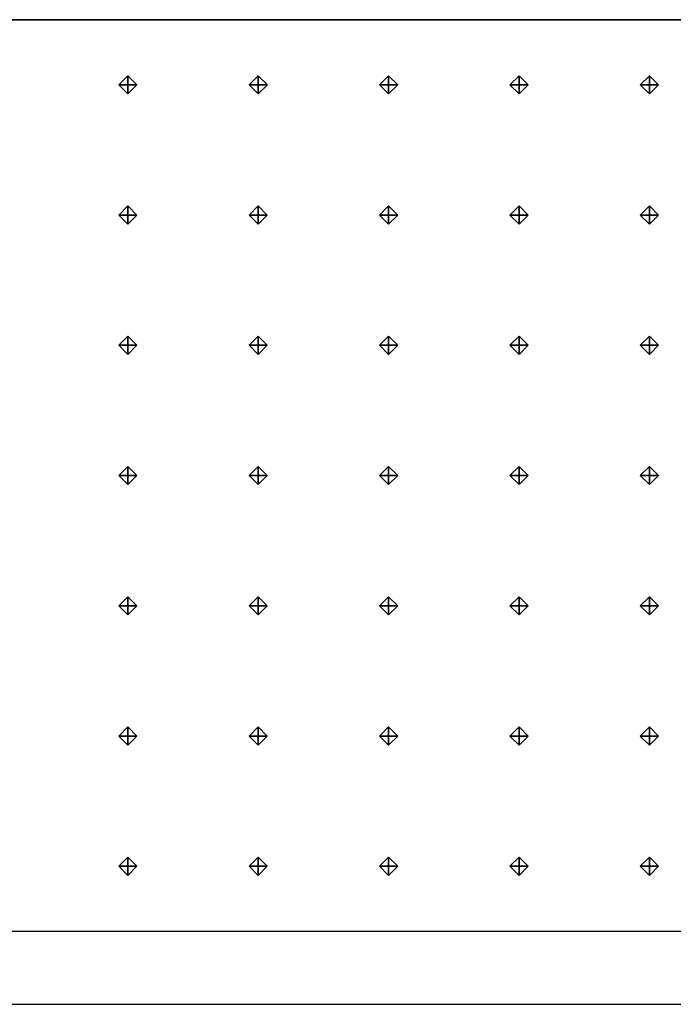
# Model space of a CAD drawing. Header units: inches. Extents: x 0.1 to 82.8, y 0.2 to 48.3.
# Tile 55 of 110: x 25.1 to 26.9, y 0.2 to 2.9. Entities that reach past the tile are written whole.
import ezdxf

# ---------------------------------------------------------------- set-up
doc = ezdxf.new("R2010")
doc.units = ezdxf.units.IN
doc.header["$MEASUREMENT"] = 0
doc.layers.add('DLX_CALC', color=3, linetype='Continuous', true_color=0x00ff00)
doc.layers.add('DLX_CONT', color=7, linetype='Continuous', true_color=0x969696)

msp = doc.modelspace()

# ---------------------------------------------------------------- linework, layer by layer
at = {"layer": 'DLX_CALC'}
for points in [[(45.5733, 2.913, 0), (0.3485, 2.9132, 0), (0.3485, 0.4132, 0), (45.5733, 0.413, 0), (45.5733, 2.913, 0)], [(45.5733, 2.913, 0), (0.4956, 2.9132, 0)], [(0.4956, 0.4132, 0), (45.5733, 0.413, 0)]]:
    msp.add_polyline3d(points, dxfattribs=at)
at = {"layer": 'DLX_CONT'}
for points in [[(0.3485, 2.9132, 0), (45.5733, 2.913, 0)], [(45.5733, 2.913, 0), (0.3485, 2.9132, 0)], [(45.5733, 2.913, 0), (0.3485, 2.9132, 0)], [(0.3485, 2.9132, 0), (45.5733, 2.913, 0)], [(0.3485, 2.9132, 0), (45.5733, 2.913, 0)], [(45.5733, 2.913, 0), (0.3485, 2.9132, 0)], [(0.3485, 0.4132, 0), (45.6485, 0.413, 0)], [(0.3485, 0.4132, 0), (45.5733, 0.413, 0)], [(45.5733, 0.413, 0), (0.3485, 0.4132, 0)], [(45.5733, 0.413, 0), (0.3485, 0.4132, 0)], [(0.3485, 0.4132, 0), (45.5733, 0.413, 0)], [(0.3485, 0.4132, 0), (45.5733, 0.413, 0)], [(45.5733, 0.413, 0), (0.3485, 0.4132, 0)], [(45.5733, 0.413, 0), (0.3485, 0.4132, 0)], [(0.3485, 0.4132, 0), (45.5733, 0.413, 0)], [(45.5733, 0.413, 0), (0.3485, 0.4132, 0)], [(45.5733, 0.413, 0), (0.3485, 0.4132, 0)], [(0.3485, 0.4132, 0), (45.5733, 0.413, 0)], [(0.3485, 0.4132, 0), (45.5733, 0.413, 0)], [(45.5733, 0.413, 0), (0.3485, 0.4132, 0)], [(45.5733, 0.413, 0), (0.3485, 0.4132, 0)], [(0.3485, 0.4132, 0), (45.5733, 0.413, 0)], [(0.3485, 0.4132, 0), (45.5733, 0.413, 0)], [(45.5733, 0.413, 0), (0.3485, 0.4132, 0)], [(45.5733, 0.413, 0), (0.3485, 0.4132, 0)], [(0.3485, 0.4132, 0), (45.5733, 0.413, 0)], [(0.3485, 0.4132, 0), (45.5733, 0.413, 0)], [(45.5733, 0.413, 0), (0.3485, 0.4132, 0)], [(45.5733, 0.413, 0), (0.3485, 0.4132, 0)], [(0.3485, 0.4132, 0), (45.5733, 0.413, 0)], [(0.3485, 0.4132, 0), (45.5733, 0.413, 0)], [(45.5733, 0.413, 0), (0.3485, 0.4132, 0)], [(0.3485, 0.4132, 0), (45.5733, 0.413, 0)], [(45.5733, 0.413, 0), (0.3485, 0.4132, 0)], [(0.3485, 0.4132, 0), (45.5733, 0.413, 0)], [(0.3889, 0.4132, 0), (45.6485, 0.413, 0)], [(45.6485, 0.413, 0), (0.3889, 0.4132, 0)], [(45.6137, 0.413, 0), (0.3889, 0.4132, 0)], [(0.3889, 0.4132, 0), (45.6137, 0.413, 0)], [(45.6485, 0.413, 0), (0.4237, 0.4132, 0)], [(0.4237, 0.4132, 0), (45.6485, 0.413, 0)], [(0.4237, 0.4132, 0), (45.6485, 0.413, 0)], [(45.6137, 0.413, 0), (0.4237, 0.4132, 0)], [(45.6485, 0.413, 0), (0.4237, 0.4132, 0)], [(0.4237, 0.4132, 0), (45.6137, 0.413, 0)], [(0.4237, 0.4132, 0), (45.6137, 0.413, 0)], [(45.6137, 0.413, 0), (0.4237, 0.4132, 0)], [(0.1485, 0.2132, 0), (45.8485, 0.213, 0)]]:
    msp.add_polyline3d(points, dxfattribs=at)

# ---------------------------------------------------------------- meshes
at = {"layer": 'DLX_CALC'}
mesh = msp.add_polyface(dxfattribs=at)
corners = [(25.3599, 2.7095), (25.3849, 2.7345), (25.3599, 2.7345), (25.3849, 2.7345), (25.3599, 2.7595), (25.3599, 2.7345), (25.3599, 2.7595), (25.3349, 2.7345), (25.3599, 2.7345), (25.3349, 2.7345), (25.3599, 2.7095), (25.3599, 2.7345), (25.3849, 2.7345), (25.3599, 2.7095), (25.3599, 2.7345), (25.3599, 2.7595), (25.3849, 2.7345), (25.3599, 2.7345), (25.3349, 2.7345), (25.3599, 2.7595), (25.3599, 2.7345), (25.3599, 2.7095), (25.3349, 2.7345), (25.3599, 2.7345)]
mesh.append_faces([[corners[k] for k in face] for face in [(0, 1, 2), (3, 4, 5), (6, 7, 8), (9, 10, 11), (12, 13, 14), (15, 16, 17), (18, 19, 20), (21, 22, 23)]])
mesh = msp.add_polyface(dxfattribs=at)
corners = [(25.7177, 2.7095), (25.7427, 2.7345), (25.7177, 2.7345), (25.7427, 2.7345), (25.7177, 2.7595), (25.7177, 2.7345), (25.7177, 2.7595), (25.6927, 2.7345), (25.7177, 2.7345), (25.6927, 2.7345), (25.7177, 2.7095), (25.7177, 2.7345), (25.7427, 2.7345), (25.7177, 2.7095), (25.7177, 2.7345), (25.7177, 2.7595), (25.7427, 2.7345), (25.7177, 2.7345), (25.6927, 2.7345), (25.7177, 2.7595), (25.7177, 2.7345), (25.7177, 2.7095), (25.6927, 2.7345), (25.7177, 2.7345)]
mesh.append_faces([[corners[k] for k in face] for face in [(0, 1, 2), (3, 4, 5), (6, 7, 8), (9, 10, 11), (12, 13, 14), (15, 16, 17), (18, 19, 20), (21, 22, 23)]])
mesh = msp.add_polyface(dxfattribs=at)
corners = [(26.0754, 2.7095), (26.1004, 2.7345), (26.0754, 2.7345), (26.1004, 2.7345), (26.0754, 2.7595), (26.0754, 2.7345), (26.0754, 2.7595), (26.0504, 2.7345), (26.0754, 2.7345), (26.0504, 2.7345), (26.0754, 2.7095), (26.0754, 2.7345), (26.1004, 2.7345), (26.0754, 2.7095), (26.0754, 2.7345), (26.0754, 2.7595), (26.1004, 2.7345), (26.0754, 2.7345), (26.0504, 2.7345), (26.0754, 2.7595), (26.0754, 2.7345), (26.0754, 2.7095), (26.0504, 2.7345), (26.0754, 2.7345)]
mesh.append_faces([[corners[k] for k in face] for face in [(0, 1, 2), (3, 4, 5), (6, 7, 8), (9, 10, 11), (12, 13, 14), (15, 16, 17), (18, 19, 20), (21, 22, 23)]])
mesh = msp.add_polyface(dxfattribs=at)
corners = [(26.4332, 2.7095), (26.4582, 2.7345), (26.4332, 2.7345), (26.4582, 2.7345), (26.4332, 2.7595), (26.4332, 2.7345), (26.4332, 2.7595), (26.4082, 2.7345), (26.4332, 2.7345), (26.4082, 2.7345), (26.4332, 2.7095), (26.4332, 2.7345), (26.4582, 2.7345), (26.4332, 2.7095), (26.4332, 2.7345), (26.4332, 2.7595), (26.4582, 2.7345), (26.4332, 2.7345), (26.4082, 2.7345), (26.4332, 2.7595), (26.4332, 2.7345), (26.4332, 2.7095), (26.4082, 2.7345), (26.4332, 2.7345)]
mesh.append_faces([[corners[k] for k in face] for face in [(0, 1, 2), (3, 4, 5), (6, 7, 8), (9, 10, 11), (12, 13, 14), (15, 16, 17), (18, 19, 20), (21, 22, 23)]])
mesh = msp.add_polyface(dxfattribs=at)
corners = [(26.7909, 2.7095), (26.8159, 2.7345), (26.7909, 2.7345), (26.8159, 2.7345), (26.7909, 2.7595), (26.7909, 2.7345), (26.7909, 2.7595), (26.7659, 2.7345), (26.7909, 2.7345), (26.7659, 2.7345), (26.7909, 2.7095), (26.7909, 2.7345), (26.8159, 2.7345), (26.7909, 2.7095), (26.7909, 2.7345), (26.7909, 2.7595), (26.8159, 2.7345), (26.7909, 2.7345), (26.7659, 2.7345), (26.7909, 2.7595), (26.7909, 2.7345), (26.7909, 2.7095), (26.7659, 2.7345), (26.7909, 2.7345)]
mesh.append_faces([[corners[k] for k in face] for face in [(0, 1, 2), (3, 4, 5), (6, 7, 8), (9, 10, 11), (12, 13, 14), (15, 16, 17), (18, 19, 20), (21, 22, 23)]])
mesh = msp.add_polyface(dxfattribs=at)
corners = [(25.3599, 2.3524), (25.3849, 2.3774), (25.3599, 2.3774), (25.3849, 2.3774), (25.3599, 2.4024), (25.3599, 2.3774), (25.3599, 2.4024), (25.3349, 2.3774), (25.3599, 2.3774), (25.3349, 2.3774), (25.3599, 2.3524), (25.3599, 2.3774), (25.3849, 2.3774), (25.3599, 2.3524), (25.3599, 2.3774), (25.3599, 2.4024), (25.3849, 2.3774), (25.3599, 2.3774), (25.3349, 2.3774), (25.3599, 2.4024), (25.3599, 2.3774), (25.3599, 2.3524), (25.3349, 2.3774), (25.3599, 2.3774)]
mesh.append_faces([[corners[k] for k in face] for face in [(0, 1, 2), (3, 4, 5), (6, 7, 8), (9, 10, 11), (12, 13, 14), (15, 16, 17), (18, 19, 20), (21, 22, 23)]])
mesh = msp.add_polyface(dxfattribs=at)
corners = [(25.7176, 2.3524), (25.7426, 2.3774), (25.7176, 2.3774), (25.7426, 2.3774), (25.7176, 2.4024), (25.7176, 2.3774), (25.7176, 2.4024), (25.6926, 2.3774), (25.7176, 2.3774), (25.6926, 2.3774), (25.7176, 2.3524), (25.7176, 2.3774), (25.7426, 2.3774), (25.7176, 2.3524), (25.7176, 2.3774), (25.7176, 2.4024), (25.7426, 2.3774), (25.7176, 2.3774), (25.6926, 2.3774), (25.7176, 2.4024), (25.7176, 2.3774), (25.7176, 2.3524), (25.6926, 2.3774), (25.7176, 2.3774)]
mesh.append_faces([[corners[k] for k in face] for face in [(0, 1, 2), (3, 4, 5), (6, 7, 8), (9, 10, 11), (12, 13, 14), (15, 16, 17), (18, 19, 20), (21, 22, 23)]])
mesh = msp.add_polyface(dxfattribs=at)
corners = [(26.0754, 2.3524), (26.1004, 2.3774), (26.0754, 2.3774), (26.1004, 2.3774), (26.0754, 2.4024), (26.0754, 2.3774), (26.0754, 2.4024), (26.0504, 2.3774), (26.0754, 2.3774), (26.0504, 2.3774), (26.0754, 2.3524), (26.0754, 2.3774), (26.1004, 2.3774), (26.0754, 2.3524), (26.0754, 2.3774), (26.0754, 2.4024), (26.1004, 2.3774), (26.0754, 2.3774), (26.0504, 2.3774), (26.0754, 2.4024), (26.0754, 2.3774), (26.0754, 2.3524), (26.0504, 2.3774), (26.0754, 2.3774)]
mesh.append_faces([[corners[k] for k in face] for face in [(0, 1, 2), (3, 4, 5), (6, 7, 8), (9, 10, 11), (12, 13, 14), (15, 16, 17), (18, 19, 20), (21, 22, 23)]])
mesh = msp.add_polyface(dxfattribs=at)
corners = [(26.4332, 2.3524), (26.4582, 2.3774), (26.4332, 2.3774), (26.4582, 2.3774), (26.4332, 2.4024), (26.4332, 2.3774), (26.4332, 2.4024), (26.4082, 2.3774), (26.4332, 2.3774), (26.4082, 2.3774), (26.4332, 2.3524), (26.4332, 2.3774), (26.4582, 2.3774), (26.4332, 2.3524), (26.4332, 2.3774), (26.4332, 2.4024), (26.4582, 2.3774), (26.4332, 2.3774), (26.4082, 2.3774), (26.4332, 2.4024), (26.4332, 2.3774), (26.4332, 2.3524), (26.4082, 2.3774), (26.4332, 2.3774)]
mesh.append_faces([[corners[k] for k in face] for face in [(0, 1, 2), (3, 4, 5), (6, 7, 8), (9, 10, 11), (12, 13, 14), (15, 16, 17), (18, 19, 20), (21, 22, 23)]])
mesh = msp.add_polyface(dxfattribs=at)
corners = [(26.7909, 2.3524), (26.8159, 2.3774), (26.7909, 2.3774), (26.8159, 2.3774), (26.7909, 2.4024), (26.7909, 2.3774), (26.7909, 2.4024), (26.7659, 2.3774), (26.7909, 2.3774), (26.7659, 2.3774), (26.7909, 2.3524), (26.7909, 2.3774), (26.8159, 2.3774), (26.7909, 2.3524), (26.7909, 2.3774), (26.7909, 2.4024), (26.8159, 2.3774), (26.7909, 2.3774), (26.7659, 2.3774), (26.7909, 2.4024), (26.7909, 2.3774), (26.7909, 2.3524), (26.7659, 2.3774), (26.7909, 2.3774)]
mesh.append_faces([[corners[k] for k in face] for face in [(0, 1, 2), (3, 4, 5), (6, 7, 8), (9, 10, 11), (12, 13, 14), (15, 16, 17), (18, 19, 20), (21, 22, 23)]])
mesh = msp.add_polyface(dxfattribs=at)
corners = [(25.3599, 1.9952), (25.3849, 2.0202), (25.3599, 2.0202), (25.3849, 2.0202), (25.3599, 2.0452), (25.3599, 2.0202), (25.3599, 2.0452), (25.3349, 2.0202), (25.3599, 2.0202), (25.3349, 2.0202), (25.3599, 1.9952), (25.3599, 2.0202), (25.3849, 2.0202), (25.3599, 1.9952), (25.3599, 2.0202), (25.3599, 2.0452), (25.3849, 2.0202), (25.3599, 2.0202), (25.3349, 2.0202), (25.3599, 2.0452), (25.3599, 2.0202), (25.3599, 1.9952), (25.3349, 2.0202), (25.3599, 2.0202)]
mesh.append_faces([[corners[k] for k in face] for face in [(0, 1, 2), (3, 4, 5), (6, 7, 8), (9, 10, 11), (12, 13, 14), (15, 16, 17), (18, 19, 20), (21, 22, 23)]])
mesh = msp.add_polyface(dxfattribs=at)
corners = [(25.7176, 1.9952), (25.7426, 2.0202), (25.7176, 2.0202), (25.7426, 2.0202), (25.7176, 2.0452), (25.7176, 2.0202), (25.7176, 2.0452), (25.6926, 2.0202), (25.7176, 2.0202), (25.6926, 2.0202), (25.7176, 1.9952), (25.7176, 2.0202), (25.7426, 2.0202), (25.7176, 1.9952), (25.7176, 2.0202), (25.7176, 2.0452), (25.7426, 2.0202), (25.7176, 2.0202), (25.6926, 2.0202), (25.7176, 2.0452), (25.7176, 2.0202), (25.7176, 1.9952), (25.6926, 2.0202), (25.7176, 2.0202)]
mesh.append_faces([[corners[k] for k in face] for face in [(0, 1, 2), (3, 4, 5), (6, 7, 8), (9, 10, 11), (12, 13, 14), (15, 16, 17), (18, 19, 20), (21, 22, 23)]])
mesh = msp.add_polyface(dxfattribs=at)
corners = [(26.0754, 1.9952), (26.1004, 2.0202), (26.0754, 2.0202), (26.1004, 2.0202), (26.0754, 2.0452), (26.0754, 2.0202), (26.0754, 2.0452), (26.0504, 2.0202), (26.0754, 2.0202), (26.0504, 2.0202), (26.0754, 1.9952), (26.0754, 2.0202), (26.1004, 2.0202), (26.0754, 1.9952), (26.0754, 2.0202), (26.0754, 2.0452), (26.1004, 2.0202), (26.0754, 2.0202), (26.0504, 2.0202), (26.0754, 2.0452), (26.0754, 2.0202), (26.0754, 1.9952), (26.0504, 2.0202), (26.0754, 2.0202)]
mesh.append_faces([[corners[k] for k in face] for face in [(0, 1, 2), (3, 4, 5), (6, 7, 8), (9, 10, 11), (12, 13, 14), (15, 16, 17), (18, 19, 20), (21, 22, 23)]])
mesh = msp.add_polyface(dxfattribs=at)
corners = [(26.4332, 1.9952), (26.4582, 2.0202), (26.4332, 2.0202), (26.4582, 2.0202), (26.4332, 2.0452), (26.4332, 2.0202), (26.4332, 2.0452), (26.4082, 2.0202), (26.4332, 2.0202), (26.4082, 2.0202), (26.4332, 1.9952), (26.4332, 2.0202), (26.4582, 2.0202), (26.4332, 1.9952), (26.4332, 2.0202), (26.4332, 2.0452), (26.4582, 2.0202), (26.4332, 2.0202), (26.4082, 2.0202), (26.4332, 2.0452), (26.4332, 2.0202), (26.4332, 1.9952), (26.4082, 2.0202), (26.4332, 2.0202)]
mesh.append_faces([[corners[k] for k in face] for face in [(0, 1, 2), (3, 4, 5), (6, 7, 8), (9, 10, 11), (12, 13, 14), (15, 16, 17), (18, 19, 20), (21, 22, 23)]])
mesh = msp.add_polyface(dxfattribs=at)
corners = [(26.7909, 1.9952), (26.8159, 2.0202), (26.7909, 2.0202), (26.8159, 2.0202), (26.7909, 2.0452), (26.7909, 2.0202), (26.7909, 2.0452), (26.7659, 2.0202), (26.7909, 2.0202), (26.7659, 2.0202), (26.7909, 1.9952), (26.7909, 2.0202), (26.8159, 2.0202), (26.7909, 1.9952), (26.7909, 2.0202), (26.7909, 2.0452), (26.8159, 2.0202), (26.7909, 2.0202), (26.7659, 2.0202), (26.7909, 2.0452), (26.7909, 2.0202), (26.7909, 1.9952), (26.7659, 2.0202), (26.7909, 2.0202)]
mesh.append_faces([[corners[k] for k in face] for face in [(0, 1, 2), (3, 4, 5), (6, 7, 8), (9, 10, 11), (12, 13, 14), (15, 16, 17), (18, 19, 20), (21, 22, 23)]])
mesh = msp.add_polyface(dxfattribs=at)
corners = [(25.3599, 1.6381), (25.3849, 1.6631), (25.3599, 1.6631), (25.3849, 1.6631), (25.3599, 1.6881), (25.3599, 1.6631), (25.3599, 1.6881), (25.3349, 1.6631), (25.3599, 1.6631), (25.3349, 1.6631), (25.3599, 1.6381), (25.3599, 1.6631), (25.3849, 1.6631), (25.3599, 1.6381), (25.3599, 1.6631), (25.3599, 1.6881), (25.3849, 1.6631), (25.3599, 1.6631), (25.3349, 1.6631), (25.3599, 1.6881), (25.3599, 1.6631), (25.3599, 1.6381), (25.3349, 1.6631), (25.3599, 1.6631)]
mesh.append_faces([[corners[k] for k in face] for face in [(0, 1, 2), (3, 4, 5), (6, 7, 8), (9, 10, 11), (12, 13, 14), (15, 16, 17), (18, 19, 20), (21, 22, 23)]])
mesh = msp.add_polyface(dxfattribs=at)
corners = [(25.7176, 1.6381), (25.7426, 1.6631), (25.7176, 1.6631), (25.7426, 1.6631), (25.7176, 1.6881), (25.7176, 1.6631), (25.7176, 1.6881), (25.6926, 1.6631), (25.7176, 1.6631), (25.6926, 1.6631), (25.7176, 1.6381), (25.7176, 1.6631), (25.7426, 1.6631), (25.7176, 1.6381), (25.7176, 1.6631), (25.7176, 1.6881), (25.7426, 1.6631), (25.7176, 1.6631), (25.6926, 1.6631), (25.7176, 1.6881), (25.7176, 1.6631), (25.7176, 1.6381), (25.6926, 1.6631), (25.7176, 1.6631)]
mesh.append_faces([[corners[k] for k in face] for face in [(0, 1, 2), (3, 4, 5), (6, 7, 8), (9, 10, 11), (12, 13, 14), (15, 16, 17), (18, 19, 20), (21, 22, 23)]])
mesh = msp.add_polyface(dxfattribs=at)
corners = [(26.0754, 1.6381), (26.1004, 1.6631), (26.0754, 1.6631), (26.1004, 1.6631), (26.0754, 1.6881), (26.0754, 1.6631), (26.0754, 1.6881), (26.0504, 1.6631), (26.0754, 1.6631), (26.0504, 1.6631), (26.0754, 1.6381), (26.0754, 1.6631), (26.1004, 1.6631), (26.0754, 1.6381), (26.0754, 1.6631), (26.0754, 1.6881), (26.1004, 1.6631), (26.0754, 1.6631), (26.0504, 1.6631), (26.0754, 1.6881), (26.0754, 1.6631), (26.0754, 1.6381), (26.0504, 1.6631), (26.0754, 1.6631)]
mesh.append_faces([[corners[k] for k in face] for face in [(0, 1, 2), (3, 4, 5), (6, 7, 8), (9, 10, 11), (12, 13, 14), (15, 16, 17), (18, 19, 20), (21, 22, 23)]])
mesh = msp.add_polyface(dxfattribs=at)
corners = [(26.4332, 1.6381), (26.4582, 1.6631), (26.4332, 1.6631), (26.4582, 1.6631), (26.4332, 1.6881), (26.4332, 1.6631), (26.4332, 1.6881), (26.4082, 1.6631), (26.4332, 1.6631), (26.4082, 1.6631), (26.4332, 1.6381), (26.4332, 1.6631), (26.4582, 1.6631), (26.4332, 1.6381), (26.4332, 1.6631), (26.4332, 1.6881), (26.4582, 1.6631), (26.4332, 1.6631), (26.4082, 1.6631), (26.4332, 1.6881), (26.4332, 1.6631), (26.4332, 1.6381), (26.4082, 1.6631), (26.4332, 1.6631)]
mesh.append_faces([[corners[k] for k in face] for face in [(0, 1, 2), (3, 4, 5), (6, 7, 8), (9, 10, 11), (12, 13, 14), (15, 16, 17), (18, 19, 20), (21, 22, 23)]])
mesh = msp.add_polyface(dxfattribs=at)
corners = [(26.7909, 1.6381), (26.8159, 1.6631), (26.7909, 1.6631), (26.8159, 1.6631), (26.7909, 1.6881), (26.7909, 1.6631), (26.7909, 1.6881), (26.7659, 1.6631), (26.7909, 1.6631), (26.7659, 1.6631), (26.7909, 1.6381), (26.7909, 1.6631), (26.8159, 1.6631), (26.7909, 1.6381), (26.7909, 1.6631), (26.7909, 1.6881), (26.8159, 1.6631), (26.7909, 1.6631), (26.7659, 1.6631), (26.7909, 1.6881), (26.7909, 1.6631), (26.7909, 1.6381), (26.7659, 1.6631), (26.7909, 1.6631)]
mesh.append_faces([[corners[k] for k in face] for face in [(0, 1, 2), (3, 4, 5), (6, 7, 8), (9, 10, 11), (12, 13, 14), (15, 16, 17), (18, 19, 20), (21, 22, 23)]])
mesh = msp.add_polyface(dxfattribs=at)
corners = [(25.3599, 1.2809), (25.3849, 1.3059), (25.3599, 1.3059), (25.3849, 1.3059), (25.3599, 1.3309), (25.3599, 1.3059), (25.3599, 1.3309), (25.3349, 1.3059), (25.3599, 1.3059), (25.3349, 1.3059), (25.3599, 1.2809), (25.3599, 1.3059), (25.3849, 1.3059), (25.3599, 1.2809), (25.3599, 1.3059), (25.3599, 1.3309), (25.3849, 1.3059), (25.3599, 1.3059), (25.3349, 1.3059), (25.3599, 1.3309), (25.3599, 1.3059), (25.3599, 1.2809), (25.3349, 1.3059), (25.3599, 1.3059)]
mesh.append_faces([[corners[k] for k in face] for face in [(0, 1, 2), (3, 4, 5), (6, 7, 8), (9, 10, 11), (12, 13, 14), (15, 16, 17), (18, 19, 20), (21, 22, 23)]])
mesh = msp.add_polyface(dxfattribs=at)
corners = [(25.7176, 1.2809), (25.7426, 1.3059), (25.7176, 1.3059), (25.7426, 1.3059), (25.7176, 1.3309), (25.7176, 1.3059), (25.7176, 1.3309), (25.6926, 1.3059), (25.7176, 1.3059), (25.6926, 1.3059), (25.7176, 1.2809), (25.7176, 1.3059), (25.7426, 1.3059), (25.7176, 1.2809), (25.7176, 1.3059), (25.7176, 1.3309), (25.7426, 1.3059), (25.7176, 1.3059), (25.6926, 1.3059), (25.7176, 1.3309), (25.7176, 1.3059), (25.7176, 1.2809), (25.6926, 1.3059), (25.7176, 1.3059)]
mesh.append_faces([[corners[k] for k in face] for face in [(0, 1, 2), (3, 4, 5), (6, 7, 8), (9, 10, 11), (12, 13, 14), (15, 16, 17), (18, 19, 20), (21, 22, 23)]])
mesh = msp.add_polyface(dxfattribs=at)
corners = [(26.0754, 1.2809), (26.1004, 1.3059), (26.0754, 1.3059), (26.1004, 1.3059), (26.0754, 1.3309), (26.0754, 1.3059), (26.0754, 1.3309), (26.0504, 1.3059), (26.0754, 1.3059), (26.0504, 1.3059), (26.0754, 1.2809), (26.0754, 1.3059), (26.1004, 1.3059), (26.0754, 1.2809), (26.0754, 1.3059), (26.0754, 1.3309), (26.1004, 1.3059), (26.0754, 1.3059), (26.0504, 1.3059), (26.0754, 1.3309), (26.0754, 1.3059), (26.0754, 1.2809), (26.0504, 1.3059), (26.0754, 1.3059)]
mesh.append_faces([[corners[k] for k in face] for face in [(0, 1, 2), (3, 4, 5), (6, 7, 8), (9, 10, 11), (12, 13, 14), (15, 16, 17), (18, 19, 20), (21, 22, 23)]])
mesh = msp.add_polyface(dxfattribs=at)
corners = [(26.4332, 1.2809), (26.4582, 1.3059), (26.4332, 1.3059), (26.4582, 1.3059), (26.4332, 1.3309), (26.4332, 1.3059), (26.4332, 1.3309), (26.4082, 1.3059), (26.4332, 1.3059), (26.4082, 1.3059), (26.4332, 1.2809), (26.4332, 1.3059), (26.4582, 1.3059), (26.4332, 1.2809), (26.4332, 1.3059), (26.4332, 1.3309), (26.4582, 1.3059), (26.4332, 1.3059), (26.4082, 1.3059), (26.4332, 1.3309), (26.4332, 1.3059), (26.4332, 1.2809), (26.4082, 1.3059), (26.4332, 1.3059)]
mesh.append_faces([[corners[k] for k in face] for face in [(0, 1, 2), (3, 4, 5), (6, 7, 8), (9, 10, 11), (12, 13, 14), (15, 16, 17), (18, 19, 20), (21, 22, 23)]])
mesh = msp.add_polyface(dxfattribs=at)
corners = [(26.7909, 1.2809), (26.8159, 1.3059), (26.7909, 1.3059), (26.8159, 1.3059), (26.7909, 1.3309), (26.7909, 1.3059), (26.7909, 1.3309), (26.7659, 1.3059), (26.7909, 1.3059), (26.7659, 1.3059), (26.7909, 1.2809), (26.7909, 1.3059), (26.8159, 1.3059), (26.7909, 1.2809), (26.7909, 1.3059), (26.7909, 1.3309), (26.8159, 1.3059), (26.7909, 1.3059), (26.7659, 1.3059), (26.7909, 1.3309), (26.7909, 1.3059), (26.7909, 1.2809), (26.7659, 1.3059), (26.7909, 1.3059)]
mesh.append_faces([[corners[k] for k in face] for face in [(0, 1, 2), (3, 4, 5), (6, 7, 8), (9, 10, 11), (12, 13, 14), (15, 16, 17), (18, 19, 20), (21, 22, 23)]])
mesh = msp.add_polyface(dxfattribs=at)
corners = [(25.3599, 0.9238), (25.3849, 0.9488), (25.3599, 0.9488), (25.3849, 0.9488), (25.3599, 0.9738), (25.3599, 0.9488), (25.3599, 0.9738), (25.3349, 0.9488), (25.3599, 0.9488), (25.3349, 0.9488), (25.3599, 0.9238), (25.3599, 0.9488), (25.3849, 0.9488), (25.3599, 0.9238), (25.3599, 0.9488), (25.3599, 0.9738), (25.3849, 0.9488), (25.3599, 0.9488), (25.3349, 0.9488), (25.3599, 0.9738), (25.3599, 0.9488), (25.3599, 0.9238), (25.3349, 0.9488), (25.3599, 0.9488)]
mesh.append_faces([[corners[k] for k in face] for face in [(0, 1, 2), (3, 4, 5), (6, 7, 8), (9, 10, 11), (12, 13, 14), (15, 16, 17), (18, 19, 20), (21, 22, 23)]])
mesh = msp.add_polyface(dxfattribs=at)
corners = [(25.7176, 0.9238), (25.7426, 0.9488), (25.7176, 0.9488), (25.7426, 0.9488), (25.7176, 0.9738), (25.7176, 0.9488), (25.7176, 0.9738), (25.6926, 0.9488), (25.7176, 0.9488), (25.6926, 0.9488), (25.7176, 0.9238), (25.7176, 0.9488), (25.7426, 0.9488), (25.7176, 0.9238), (25.7176, 0.9488), (25.7176, 0.9738), (25.7426, 0.9488), (25.7176, 0.9488), (25.6926, 0.9488), (25.7176, 0.9738), (25.7176, 0.9488), (25.7176, 0.9238), (25.6926, 0.9488), (25.7176, 0.9488)]
mesh.append_faces([[corners[k] for k in face] for face in [(0, 1, 2), (3, 4, 5), (6, 7, 8), (9, 10, 11), (12, 13, 14), (15, 16, 17), (18, 19, 20), (21, 22, 23)]])
mesh = msp.add_polyface(dxfattribs=at)
corners = [(26.0754, 0.9238), (26.1004, 0.9488), (26.0754, 0.9488), (26.1004, 0.9488), (26.0754, 0.9738), (26.0754, 0.9488), (26.0754, 0.9738), (26.0504, 0.9488), (26.0754, 0.9488), (26.0504, 0.9488), (26.0754, 0.9238), (26.0754, 0.9488), (26.1004, 0.9488), (26.0754, 0.9238), (26.0754, 0.9488), (26.0754, 0.9738), (26.1004, 0.9488), (26.0754, 0.9488), (26.0504, 0.9488), (26.0754, 0.9738), (26.0754, 0.9488), (26.0754, 0.9238), (26.0504, 0.9488), (26.0754, 0.9488)]
mesh.append_faces([[corners[k] for k in face] for face in [(0, 1, 2), (3, 4, 5), (6, 7, 8), (9, 10, 11), (12, 13, 14), (15, 16, 17), (18, 19, 20), (21, 22, 23)]])
mesh = msp.add_polyface(dxfattribs=at)
corners = [(26.4332, 0.9238), (26.4582, 0.9488), (26.4332, 0.9488), (26.4582, 0.9488), (26.4332, 0.9738), (26.4332, 0.9488), (26.4332, 0.9738), (26.4082, 0.9488), (26.4332, 0.9488), (26.4082, 0.9488), (26.4332, 0.9238), (26.4332, 0.9488), (26.4582, 0.9488), (26.4332, 0.9238), (26.4332, 0.9488), (26.4332, 0.9738), (26.4582, 0.9488), (26.4332, 0.9488), (26.4082, 0.9488), (26.4332, 0.9738), (26.4332, 0.9488), (26.4332, 0.9238), (26.4082, 0.9488), (26.4332, 0.9488)]
mesh.append_faces([[corners[k] for k in face] for face in [(0, 1, 2), (3, 4, 5), (6, 7, 8), (9, 10, 11), (12, 13, 14), (15, 16, 17), (18, 19, 20), (21, 22, 23)]])
mesh = msp.add_polyface(dxfattribs=at)
corners = [(26.7909, 0.9238), (26.8159, 0.9488), (26.7909, 0.9488), (26.8159, 0.9488), (26.7909, 0.9738), (26.7909, 0.9488), (26.7909, 0.9738), (26.7659, 0.9488), (26.7909, 0.9488), (26.7659, 0.9488), (26.7909, 0.9238), (26.7909, 0.9488), (26.8159, 0.9488), (26.7909, 0.9238), (26.7909, 0.9488), (26.7909, 0.9738), (26.8159, 0.9488), (26.7909, 0.9488), (26.7659, 0.9488), (26.7909, 0.9738), (26.7909, 0.9488), (26.7909, 0.9238), (26.7659, 0.9488), (26.7909, 0.9488)]
mesh.append_faces([[corners[k] for k in face] for face in [(0, 1, 2), (3, 4, 5), (6, 7, 8), (9, 10, 11), (12, 13, 14), (15, 16, 17), (18, 19, 20), (21, 22, 23)]])
mesh = msp.add_polyface(dxfattribs=at)
corners = [(25.3599, 0.5667), (25.3849, 0.5917), (25.3599, 0.5917), (25.3849, 0.5917), (25.3599, 0.6167), (25.3599, 0.5917), (25.3599, 0.6167), (25.3349, 0.5917), (25.3599, 0.5917), (25.3349, 0.5917), (25.3599, 0.5667), (25.3599, 0.5917), (25.3849, 0.5917), (25.3599, 0.5667), (25.3599, 0.5917), (25.3599, 0.6167), (25.3849, 0.5917), (25.3599, 0.5917), (25.3349, 0.5917), (25.3599, 0.6167), (25.3599, 0.5917), (25.3599, 0.5667), (25.3349, 0.5917), (25.3599, 0.5917)]
mesh.append_faces([[corners[k] for k in face] for face in [(0, 1, 2), (3, 4, 5), (6, 7, 8), (9, 10, 11), (12, 13, 14), (15, 16, 17), (18, 19, 20), (21, 22, 23)]])
mesh = msp.add_polyface(dxfattribs=at)
corners = [(25.7176, 0.5667), (25.7426, 0.5917), (25.7176, 0.5917), (25.7426, 0.5917), (25.7176, 0.6167), (25.7176, 0.5917), (25.7176, 0.6167), (25.6926, 0.5917), (25.7176, 0.5917), (25.6926, 0.5917), (25.7176, 0.5667), (25.7176, 0.5917), (25.7426, 0.5917), (25.7176, 0.5667), (25.7176, 0.5917), (25.7176, 0.6167), (25.7426, 0.5917), (25.7176, 0.5917), (25.6926, 0.5917), (25.7176, 0.6167), (25.7176, 0.5917), (25.7176, 0.5667), (25.6926, 0.5917), (25.7176, 0.5917)]
mesh.append_faces([[corners[k] for k in face] for face in [(0, 1, 2), (3, 4, 5), (6, 7, 8), (9, 10, 11), (12, 13, 14), (15, 16, 17), (18, 19, 20), (21, 22, 23)]])
mesh = msp.add_polyface(dxfattribs=at)
corners = [(26.0754, 0.5667), (26.1004, 0.5917), (26.0754, 0.5917), (26.1004, 0.5917), (26.0754, 0.6167), (26.0754, 0.5917), (26.0754, 0.6167), (26.0504, 0.5917), (26.0754, 0.5917), (26.0504, 0.5917), (26.0754, 0.5667), (26.0754, 0.5917), (26.1004, 0.5917), (26.0754, 0.5667), (26.0754, 0.5917), (26.0754, 0.6167), (26.1004, 0.5917), (26.0754, 0.5917), (26.0504, 0.5917), (26.0754, 0.6167), (26.0754, 0.5917), (26.0754, 0.5667), (26.0504, 0.5917), (26.0754, 0.5917)]
mesh.append_faces([[corners[k] for k in face] for face in [(0, 1, 2), (3, 4, 5), (6, 7, 8), (9, 10, 11), (12, 13, 14), (15, 16, 17), (18, 19, 20), (21, 22, 23)]])
mesh = msp.add_polyface(dxfattribs=at)
corners = [(26.4332, 0.5667), (26.4582, 0.5917), (26.4332, 0.5917), (26.4582, 0.5917), (26.4332, 0.6167), (26.4332, 0.5917), (26.4332, 0.6167), (26.4082, 0.5917), (26.4332, 0.5917), (26.4082, 0.5917), (26.4332, 0.5667), (26.4332, 0.5917), (26.4582, 0.5917), (26.4332, 0.5667), (26.4332, 0.5917), (26.4332, 0.6167), (26.4582, 0.5917), (26.4332, 0.5917), (26.4082, 0.5917), (26.4332, 0.6167), (26.4332, 0.5917), (26.4332, 0.5667), (26.4082, 0.5917), (26.4332, 0.5917)]
mesh.append_faces([[corners[k] for k in face] for face in [(0, 1, 2), (3, 4, 5), (6, 7, 8), (9, 10, 11), (12, 13, 14), (15, 16, 17), (18, 19, 20), (21, 22, 23)]])
mesh = msp.add_polyface(dxfattribs=at)
corners = [(26.7909, 0.5667), (26.8159, 0.5917), (26.7909, 0.5917), (26.8159, 0.5917), (26.7909, 0.6167), (26.7909, 0.5917), (26.7909, 0.6167), (26.7659, 0.5917), (26.7909, 0.5917), (26.7659, 0.5917), (26.7909, 0.5667), (26.7909, 0.5917), (26.8159, 0.5917), (26.7909, 0.5667), (26.7909, 0.5917), (26.7909, 0.6167), (26.8159, 0.5917), (26.7909, 0.5917), (26.7659, 0.5917), (26.7909, 0.6167), (26.7909, 0.5917), (26.7909, 0.5667), (26.7659, 0.5917), (26.7909, 0.5917)]
mesh.append_faces([[corners[k] for k in face] for face in [(0, 1, 2), (3, 4, 5), (6, 7, 8), (9, 10, 11), (12, 13, 14), (15, 16, 17), (18, 19, 20), (21, 22, 23)]])

doc.saveas('drawing.dxf')
